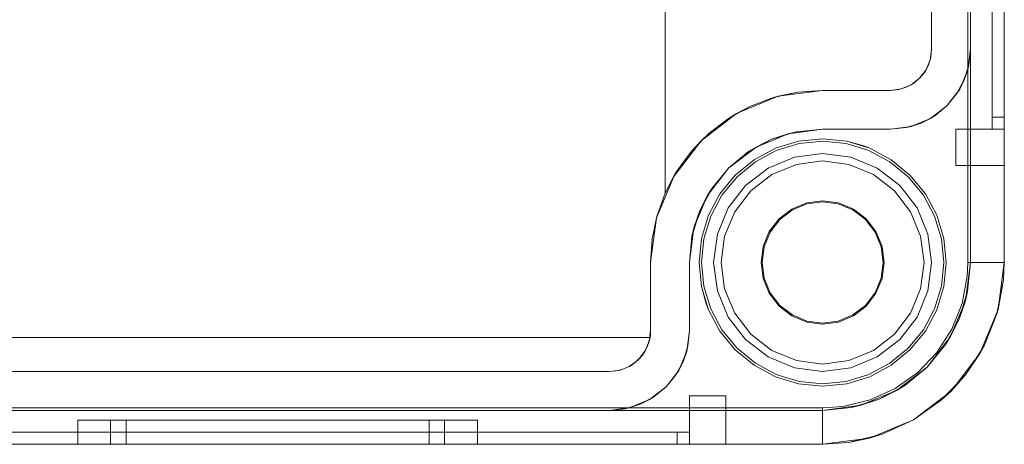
# Model space of a CAD drawing. Extents: x -634 to 300, y 62 to 1102.
# Tile 15 of 125: x -486.05 to -485.237, y 355.935 to 356.286. Entities that reach past the tile are written whole.
import ezdxf

# ---------------------------------------------------------------- set-up
doc = ezdxf.new("R2010")
doc.units = 0
doc.layers.get('0').update_dxf_attribs({"lineweight": 13})

# ---------------------------------------------------------------- blocks, each defined once
blk = doc.blocks.new('Blockreferenz-A06CPW2EL0')
at = {"color": 9, "linetype": 'ByBlock', "lineweight": -2, "ltscale": 0.13, "true_color": 0xc1c9c4}
for p, q in [((-485.26539, 359.38539), (-485.26539, 356.08539)), ((-485.23739, 356.08539), (-485.23739, 359.38539)), ((-485.23739, 356.08539), (-485.23739, 359.38539)), ((-485.24739, 359.26539), (-485.24739, 356.20539)), ((-485.24739, 356.20539), (-485.24739, 359.26539)), ((-485.23739, 356.20539), (-485.23739, 359.26539)), ((-485.23739, 359.26539), (-485.23739, 356.20539)), ((-485.29739, 359.20939), (-485.29739, 356.26139)), ((-485.26539, 356.26139), (-485.26539, 359.20939)), ((-485.24739, 357.73539), (-485.24739, 356.19539)), ((-485.24739, 357.73539), (-485.24739, 356.19539)), ((-485.23739, 356.19539), (-485.23739, 357.73539)), ((-485.23739, 357.73539), (-485.23739, 356.19539)), ((-485.26739, 357.43539), (-485.26739, 356.08539)), ((-485.51739, 356.14252), (-485.51739, 356.35539)), ((-485.51739, 356.35539), (-485.51739, 356.16065)), ((-485.29739, 356.26139), (-485.29739, 356.32539)), ((-485.29739, 356.26139), (-485.29854, 356.25259)), ((-485.29804, 356.25475), (-485.29739, 356.26139)), ((-485.29739, 356.26139), (-485.29739, 356.26139)), ((-485.26763, 356.2443), (-485.26539, 356.26139)), ((-485.26665, 356.24851), (-485.26539, 356.26139)), ((-485.26539, 356.26139), (-485.26665, 356.24851)), ((-485.26539, 356.08539), (-485.26539, 356.26139)), ((-485.26539, 356.26139), (-485.26539, 356.26139)), ((-485.29854, 356.25259), (-485.30194, 356.24439)), ((-485.29997, 356.24838), (-485.29854, 356.25259)), ((-485.29911, 356.25122), (-485.29997, 356.24838)), ((-485.29843, 356.25347), (-485.29911, 356.25122)), ((-485.29854, 356.25259), (-485.29804, 356.25475)), ((-485.29804, 356.25475), (-485.29843, 356.25347)), ((-485.26665, 356.24851), (-485.27041, 356.23613)), ((-485.26763, 356.2443), (-485.26665, 356.24851)), ((-485.30194, 356.24439), (-485.30734, 356.23734)), ((-485.30734, 356.23734), (-485.30312, 356.2425)), ((-485.30312, 356.2425), (-485.30194, 356.24439)), ((-485.30248, 356.24368), (-485.30312, 356.2425)), ((-485.30137, 356.24576), (-485.30248, 356.24368)), ((-485.30194, 356.24439), (-485.29997, 356.24838)), ((-485.29997, 356.24838), (-485.30137, 356.24576)), ((-485.27423, 356.22839), (-485.26763, 356.2443)), ((-485.27041, 356.23613), (-485.26763, 356.2443)), ((-485.31368, 356.23249), (-485.31576, 356.23137)), ((-485.30734, 356.23734), (-485.31439, 356.23194)), ((-485.31439, 356.23194), (-485.3125, 356.23312)), ((-485.3125, 356.23312), (-485.31368, 356.23249)), ((-485.3125, 356.23312), (-485.30734, 356.23734)), ((-485.27041, 356.23613), (-485.27651, 356.22472)), ((-485.27423, 356.22839), (-485.27041, 356.23613)), ((-485.42788, 356.22149), (-485.40785, 356.2259)), ((-485.42414, 356.22255), (-485.38739, 356.22739)), ((-485.40785, 356.2259), (-485.42414, 356.22255)), ((-485.38739, 356.22739), (-485.40785, 356.2259)), ((-485.40785, 356.2259), (-485.38739, 356.22739)), ((-485.33139, 356.22739), (-485.38739, 356.22739)), ((-485.38739, 356.22739), (-485.33139, 356.22739)), ((-485.38739, 356.22739), (-485.38739, 356.22739)), ((-485.32259, 356.22855), (-485.33139, 356.22739)), ((-485.33139, 356.22739), (-485.32475, 356.22804)), ((-485.33139, 356.22739), (-485.33139, 356.22739)), ((-485.32475, 356.22804), (-485.32259, 356.22855)), ((-485.32347, 356.22843), (-485.32475, 356.22804)), ((-485.32121, 356.22911), (-485.32347, 356.22843)), ((-485.31439, 356.23194), (-485.32259, 356.22855)), ((-485.32259, 356.22855), (-485.31837, 356.22997)), ((-485.31837, 356.22997), (-485.32121, 356.22911)), ((-485.31837, 356.22997), (-485.31439, 356.23194)), ((-485.31576, 356.23137), (-485.31837, 356.22997)), ((-485.28472, 356.21472), (-485.27423, 356.22839)), ((-485.28472, 356.21472), (-485.27651, 356.22472)), ((-485.27651, 356.22472), (-485.28472, 356.21472)), ((-485.27651, 356.22472), (-485.27423, 356.22839)), ((-485.45839, 356.20836), (-485.42414, 356.22255)), ((-485.42788, 356.22149), (-485.44707, 356.21424)), ((-485.42414, 356.22255), (-485.42788, 356.22149)), ((-485.48779, 356.1858), (-485.45839, 356.20836)), ((-485.46501, 356.20429), (-485.44707, 356.21424)), ((-485.45839, 356.20836), (-485.46501, 356.20429)), ((-485.44707, 356.21424), (-485.45839, 356.20836)), ((-485.29839, 356.20423), (-485.28472, 356.21472)), ((-485.29472, 356.20651), (-485.28472, 356.21472)), ((-485.28472, 356.21472), (-485.29472, 356.20651)), ((-485.46501, 356.20429), (-485.48133, 356.19187)), ((-485.30613, 356.20041), (-485.31851, 356.19665)), ((-485.3143, 356.19764), (-485.29839, 356.20423)), ((-485.3143, 356.19764), (-485.30613, 356.20041)), ((-485.29472, 356.20651), (-485.30613, 356.20041)), ((-485.30613, 356.20041), (-485.29839, 356.20423)), ((-485.29839, 356.20423), (-485.29472, 356.20651)), ((-485.24739, 356.20539), (-485.24739, 356.20344)), ((-485.24239, 356.20539), (-485.24739, 356.20539)), ((-485.24239, 356.20539), (-485.24739, 356.20539)), ((-485.24739, 356.20344), (-485.24739, 356.20539)), ((-485.24739, 356.20344), (-485.24739, 356.20156)), ((-485.24739, 356.20156), (-485.24739, 356.20344)), ((-485.24739, 356.20156), (-485.24739, 356.19983)), ((-485.24739, 356.19983), (-485.24739, 356.20156)), ((-485.24739, 356.19983), (-485.24739, 356.19832)), ((-485.24739, 356.19832), (-485.24739, 356.19983)), ((-485.23739, 356.20539), (-485.24239, 356.20539)), ((-485.23739, 356.20539), (-485.24239, 356.20539)), ((-485.23739, 356.2028), (-485.23739, 356.20539)), ((-485.23739, 356.20539), (-485.23739, 356.2028)), ((-485.23739, 356.20039), (-485.23739, 356.2028)), ((-485.23739, 356.2028), (-485.23739, 356.20039)), ((-485.23739, 356.19832), (-485.23739, 356.20039)), ((-485.23739, 356.20039), (-485.23739, 356.19832)), ((-485.4957, 356.17722), (-485.48133, 356.19187)), ((-485.48133, 356.19187), (-485.48779, 356.1858)), ((-485.44239, 356.18065), (-485.41586, 356.19164)), ((-485.41586, 356.19164), (-485.42948, 356.18701)), ((-485.42029, 356.1898), (-485.41299, 356.19202)), ((-485.41586, 356.19164), (-485.38739, 356.19539)), ((-485.40885, 356.19327), (-485.41586, 356.19164)), ((-485.41299, 356.19202), (-485.40885, 356.19327)), ((-485.38739, 356.19539), (-485.40885, 356.19327)), ((-485.38739, 356.19539), (-485.33139, 356.19539)), ((-485.36749, 356.19539), (-485.38739, 356.19539)), ((-485.38739, 356.19539), (-485.38739, 356.19539)), ((-485.34835, 356.19539), (-485.36749, 356.19539)), ((-485.33139, 356.19539), (-485.34835, 356.19539)), ((-485.33139, 356.19539), (-485.3143, 356.19764)), ((-485.33139, 356.19539), (-485.31851, 356.19665)), ((-485.31851, 356.19665), (-485.33139, 356.19539)), ((-485.33139, 356.19539), (-485.33139, 356.19539)), ((-485.31851, 356.19665), (-485.3143, 356.19764)), ((-485.27739, 356.19539), (-485.27739, 356.18762)), ((-485.24739, 356.19539), (-485.27739, 356.19539)), ((-485.27739, 356.19539), (-485.27739, 356.18762)), ((-485.27739, 356.19539), (-485.27739, 356.19539)), ((-485.24739, 356.19539), (-485.27739, 356.19539)), ((-485.24739, 356.19832), (-485.24739, 356.19707)), ((-485.24739, 356.19707), (-485.24739, 356.19832)), ((-485.24739, 356.19707), (-485.24739, 356.19615)), ((-485.24739, 356.19615), (-485.24739, 356.19707)), ((-485.24739, 356.19615), (-485.24739, 356.19558)), ((-485.24739, 356.19558), (-485.24739, 356.19615)), ((-485.24739, 356.19558), (-485.24739, 356.19539)), ((-485.24739, 356.19539), (-485.24739, 356.19558)), ((-485.24739, 356.19539), (-485.24239, 356.19539)), ((-485.24739, 356.19539), (-485.23739, 356.19539)), ((-485.24739, 356.19539), (-485.24739, 356.19539)), ((-485.24739, 356.19539), (-485.24739, 356.19539)), ((-485.24739, 356.19539), (-485.24739, 356.19539)), ((-485.24739, 356.19539), (-485.24739, 356.19539)), ((-485.24739, 356.19539), (-485.24739, 356.19539)), ((-485.24239, 356.19539), (-485.24739, 356.19539)), ((-485.24739, 356.19539), (-485.24739, 356.19539)), ((-485.24739, 356.19539), (-485.23739, 356.19539)), ((-485.24239, 356.19539), (-485.23739, 356.19539)), ((-485.23739, 356.19539), (-485.24239, 356.19539)), ((-485.23739, 356.19673), (-485.23739, 356.19832)), ((-485.23739, 356.19832), (-485.23739, 356.19673)), ((-485.23739, 356.19573), (-485.23739, 356.19673)), ((-485.23739, 356.19673), (-485.23739, 356.19573)), ((-485.23739, 356.19539), (-485.23739, 356.19573)), ((-485.23739, 356.19573), (-485.23739, 356.19539)), ((-485.23739, 356.18762), (-485.23739, 356.19539)), ((-485.23739, 356.19539), (-485.23739, 356.19539)), ((-485.23739, 356.19539), (-485.23739, 356.18762)), ((-485.51036, 356.15639), (-485.48779, 356.1858)), ((-485.48779, 356.1858), (-485.4957, 356.17722)), ((-485.42948, 356.18701), (-485.44239, 356.18065)), ((-485.43795, 356.18249), (-485.42948, 356.18701)), ((-485.42948, 356.18701), (-485.42029, 356.1898)), ((-485.40728, 356.18543), (-485.42642, 356.17962)), ((-485.42642, 356.17962), (-485.40728, 356.18543)), ((-485.40689, 356.18347), (-485.42565, 356.17777)), ((-485.38739, 356.18739), (-485.40728, 356.18543)), ((-485.40728, 356.18543), (-485.38739, 356.18739)), ((-485.38739, 356.18539), (-485.40689, 356.18347)), ((-485.36749, 356.18543), (-485.38739, 356.18739)), ((-485.38739, 356.18739), (-485.36749, 356.18543)), ((-485.36788, 356.18347), (-485.38739, 356.18539)), ((-485.34912, 356.17777), (-485.36788, 356.18347)), ((-485.34835, 356.17962), (-485.36749, 356.18543)), ((-485.35327, 356.18151), (-485.36749, 356.18543)), ((-485.36749, 356.18543), (-485.35327, 356.18151)), ((-485.27739, 356.18762), (-485.27739, 356.18039)), ((-485.27739, 356.18762), (-485.27739, 356.18039)), ((-485.23739, 356.18039), (-485.23739, 356.18762)), ((-485.23739, 356.18762), (-485.23739, 356.18039)), ((-485.4957, 356.17722), (-485.5078, 356.16065)), ((-485.46517, 356.16317), (-485.44239, 356.18065)), ((-485.4485, 356.17685), (-485.46517, 356.16317)), ((-485.44239, 356.18065), (-485.4485, 356.17685)), ((-485.4485, 356.17685), (-485.44468, 356.17889)), ((-485.44468, 356.17889), (-485.43795, 356.18249)), ((-485.42642, 356.17962), (-485.44405, 356.1702)), ((-485.44405, 356.1702), (-485.42642, 356.17962)), ((-485.42565, 356.17777), (-485.44294, 356.16853)), ((-485.38739, 356.17539), (-485.41068, 356.17232)), ((-485.38739, 356.17539), (-485.41068, 356.17232)), ((-485.36409, 356.17232), (-485.38739, 356.17539)), ((-485.36409, 356.17232), (-485.38739, 356.17539)), ((-485.34835, 356.17962), (-485.35327, 356.18151)), ((-485.35327, 356.18151), (-485.34835, 356.17962)), ((-485.33183, 356.16853), (-485.34912, 356.17777)), ((-485.33072, 356.1702), (-485.34835, 356.17962)), ((-485.34835, 356.17962), (-485.33072, 356.1702)), ((-485.27739, 356.18039), (-485.27739, 356.17417)), ((-485.27739, 356.18039), (-485.27739, 356.17417)), ((-485.23739, 356.17417), (-485.23739, 356.18039)), ((-485.23739, 356.18039), (-485.23739, 356.17417)), ((-485.44405, 356.1702), (-485.45951, 356.15751)), ((-485.45951, 356.15751), (-485.44405, 356.1702)), ((-485.44294, 356.16853), (-485.4581, 356.1561)), ((-485.41068, 356.17232), (-485.43239, 356.16333)), ((-485.41068, 356.17232), (-485.43239, 356.16333)), ((-485.38739, 356.16915), (-485.40906, 356.16629)), ((-485.40906, 356.16629), (-485.38739, 356.16915)), ((-485.36571, 356.16629), (-485.38739, 356.16915)), ((-485.38739, 356.16915), (-485.36571, 356.16629)), ((-485.34239, 356.16333), (-485.36409, 356.17232)), ((-485.34239, 356.16333), (-485.36409, 356.17232)), ((-485.31667, 356.1561), (-485.33183, 356.16853)), ((-485.31526, 356.15751), (-485.33072, 356.1702)), ((-485.33072, 356.1702), (-485.31526, 356.15751)), ((-485.27739, 356.17417), (-485.27739, 356.16941)), ((-485.27739, 356.17417), (-485.27739, 356.16941)), ((-485.27739, 356.16941), (-485.27739, 356.16641)), ((-485.27739, 356.16941), (-485.27739, 356.16641)), ((-485.23739, 356.16941), (-485.23739, 356.17417)), ((-485.23739, 356.17417), (-485.23739, 356.16941)), ((-485.23739, 356.16641), (-485.23739, 356.16941)), ((-485.23739, 356.16941), (-485.23739, 356.16641)), ((-485.51739, 356.16065), (-485.51739, 356.14252)), ((-485.5078, 356.16065), (-485.51027, 356.15654)), ((-485.48265, 356.14039), (-485.46517, 356.16317)), ((-485.46517, 356.16317), (-485.47885, 356.1465)), ((-485.43239, 356.16333), (-485.45102, 356.14903)), ((-485.43239, 356.16333), (-485.45102, 356.14903)), ((-485.40906, 356.16629), (-485.42927, 356.15792)), ((-485.42927, 356.15792), (-485.40906, 356.16629)), ((-485.34551, 356.15792), (-485.36571, 356.16629)), ((-485.36571, 356.16629), (-485.34551, 356.15792)), ((-485.32375, 356.14903), (-485.34239, 356.16333)), ((-485.32375, 356.14903), (-485.34239, 356.16333)), ((-485.27739, 356.16641), (-485.27739, 356.16539)), ((-485.27739, 356.16641), (-485.27739, 356.16539)), ((-485.27739, 356.16539), (-485.23739, 356.16539)), ((-485.27739, 356.16539), (-485.27739, 356.16539)), ((-485.27739, 356.16539), (-485.23739, 356.16539)), ((-485.23739, 356.16539), (-485.23739, 356.16641)), ((-485.23739, 356.16641), (-485.23739, 356.16539)), ((-485.23739, 356.16539), (-485.23739, 356.16539)), ((-485.52455, 356.12214), (-485.51036, 356.15639)), ((-485.51739, 356.14252), (-485.51027, 356.15654)), ((-485.51036, 356.15639), (-485.51739, 356.14252)), ((-485.51027, 356.15654), (-485.51036, 356.15639)), ((-485.45951, 356.15751), (-485.4722, 356.14205)), ((-485.4722, 356.14205), (-485.45951, 356.15751)), ((-485.4581, 356.1561), (-485.47053, 356.14094)), ((-485.42927, 356.15792), (-485.44661, 356.14461)), ((-485.44661, 356.14461), (-485.42927, 356.15792)), ((-485.32816, 356.14461), (-485.34551, 356.15792)), ((-485.34551, 356.15792), (-485.32816, 356.14461)), ((-485.30424, 356.14094), (-485.31667, 356.1561)), ((-485.30258, 356.14205), (-485.31526, 356.15751)), ((-485.31526, 356.15751), (-485.30258, 356.14205)), ((-485.47885, 356.1465), (-485.48265, 356.14039)), ((-485.48089, 356.14268), (-485.47885, 356.1465)), ((-485.45102, 356.14903), (-485.46533, 356.13039)), ((-485.45102, 356.14903), (-485.46533, 356.13039)), ((-485.44661, 356.14461), (-485.45992, 356.12727)), ((-485.45992, 356.12727), (-485.44661, 356.14461)), ((-485.31485, 356.12727), (-485.32816, 356.14461)), ((-485.32816, 356.14461), (-485.31485, 356.12727)), ((-485.30944, 356.13039), (-485.32375, 356.14903)), ((-485.30944, 356.13039), (-485.32375, 356.14903)), ((-485.52401, 356.12409), (-485.51739, 356.14252)), ((-485.51739, 356.14252), (-485.52401, 356.12409)), ((-485.51739, 356.14252), (-485.51739, 356.14252)), ((-485.49364, 356.11386), (-485.48265, 356.14039)), ((-485.48265, 356.14039), (-485.48901, 356.12748)), ((-485.48901, 356.12748), (-485.48449, 356.13595)), ((-485.48449, 356.13595), (-485.48089, 356.14268)), ((-485.4722, 356.14205), (-485.48162, 356.12442)), ((-485.48162, 356.12442), (-485.4722, 356.14205)), ((-485.47053, 356.14094), (-485.47977, 356.12365)), ((-485.38739, 356.13626), (-485.40055, 356.13453)), ((-485.40033, 356.13368), (-485.38739, 356.13539)), ((-485.37422, 356.13453), (-485.38739, 356.13626)), ((-485.38739, 356.13539), (-485.37444, 356.13368)), ((-485.295, 356.12365), (-485.30424, 356.14094)), ((-485.29315, 356.12442), (-485.30258, 356.14205)), ((-485.30258, 356.14205), (-485.29315, 356.12442)), ((-485.48901, 356.12748), (-485.49364, 356.11386)), ((-485.4918, 356.11829), (-485.48901, 356.12748)), ((-485.46533, 356.13039), (-485.47432, 356.10868)), ((-485.46533, 356.13039), (-485.47432, 356.10868)), ((-485.45992, 356.12727), (-485.46829, 356.10707)), ((-485.46829, 356.10707), (-485.45992, 356.12727)), ((-485.41282, 356.12944), (-485.42336, 356.12136)), ((-485.42274, 356.12074), (-485.41239, 356.12869)), ((-485.40055, 356.13453), (-485.41282, 356.12944)), ((-485.41239, 356.12869), (-485.40033, 356.13368)), ((-485.37444, 356.13368), (-485.36239, 356.12869)), ((-485.36195, 356.12944), (-485.37422, 356.13453)), ((-485.36239, 356.12869), (-485.35203, 356.12074)), ((-485.35141, 356.12136), (-485.36195, 356.12944)), ((-485.30648, 356.10707), (-485.31485, 356.12727)), ((-485.31485, 356.12727), (-485.30648, 356.10707)), ((-485.30045, 356.10868), (-485.30944, 356.13039)), ((-485.30045, 356.10868), (-485.30944, 356.13039)), ((-485.52939, 356.08539), (-485.52455, 356.12214)), ((-485.52803, 356.10492), (-485.52401, 356.12409)), ((-485.52455, 356.12214), (-485.52803, 356.10492)), ((-485.52401, 356.12409), (-485.52455, 356.12214)), ((-485.48162, 356.12442), (-485.48743, 356.10529)), ((-485.48743, 356.10529), (-485.48162, 356.12442)), ((-485.47977, 356.12365), (-485.48546, 356.1049)), ((-485.42336, 356.12136), (-485.43144, 356.11082)), ((-485.43069, 356.11039), (-485.42274, 356.12074)), ((-485.35203, 356.12074), (-485.34408, 356.11039)), ((-485.34333, 356.11082), (-485.35141, 356.12136)), ((-485.28931, 356.1049), (-485.295, 356.12365)), ((-485.28735, 356.10529), (-485.29315, 356.12442)), ((-485.29315, 356.12442), (-485.28735, 356.10529)), ((-485.49739, 356.08539), (-485.49364, 356.11386)), ((-485.49364, 356.11386), (-485.49527, 356.10685)), ((-485.49527, 356.10685), (-485.49401, 356.11099)), ((-485.49401, 356.11099), (-485.4918, 356.11829)), ((-485.43144, 356.11082), (-485.43652, 356.09855)), ((-485.43568, 356.09833), (-485.43069, 356.11039)), ((-485.34408, 356.11039), (-485.33909, 356.09833)), ((-485.33825, 356.09855), (-485.34333, 356.11082)), ((-485.52939, 356.08539), (-485.52803, 356.10492)), ((-485.52803, 356.10492), (-485.52939, 356.08539)), ((-485.49527, 356.10685), (-485.49739, 356.08539)), ((-485.48743, 356.10529), (-485.48939, 356.08539)), ((-485.48939, 356.08539), (-485.48743, 356.10529)), ((-485.48546, 356.1049), (-485.48739, 356.08539)), ((-485.47432, 356.10868), (-485.47739, 356.08539)), ((-485.47432, 356.10868), (-485.47739, 356.08539)), ((-485.46829, 356.10707), (-485.47115, 356.08539)), ((-485.47115, 356.08539), (-485.46829, 356.10707)), ((-485.30363, 356.08539), (-485.30648, 356.10707)), ((-485.30648, 356.10707), (-485.30363, 356.08539)), ((-485.29739, 356.08539), (-485.30045, 356.10868)), ((-485.29739, 356.08539), (-485.30045, 356.10868)), ((-485.28739, 356.08539), (-485.28931, 356.1049)), ((-485.28539, 356.08539), (-485.28735, 356.10529)), ((-485.28735, 356.10529), (-485.28539, 356.08539)), ((-485.43652, 356.09855), (-485.43826, 356.08539)), ((-485.43739, 356.08539), (-485.43568, 356.09833)), ((-485.33909, 356.09833), (-485.33739, 356.08539)), ((-485.33651, 356.08539), (-485.33825, 356.09855)), ((-485.52939, 356.02939), (-485.52939, 356.08539)), ((-485.52939, 356.08539), (-485.52939, 356.02939)), ((-485.52939, 356.08539), (-485.52939, 356.08539)), ((-485.49739, 356.02939), (-485.49739, 356.08539)), ((-485.49739, 356.08539), (-485.49739, 356.06549)), ((-485.49739, 356.08539), (-485.49739, 356.08539)), ((-485.48939, 356.08539), (-485.48743, 356.06549)), ((-485.48743, 356.06549), (-485.48939, 356.08539)), ((-485.48739, 356.08539), (-485.48546, 356.06588)), ((-485.47739, 356.08539), (-485.47432, 356.06209)), ((-485.47739, 356.08539), (-485.47432, 356.06209)), ((-485.47115, 356.08539), (-485.46829, 356.06371)), ((-485.46829, 356.06371), (-485.47115, 356.08539)), ((-485.43826, 356.08539), (-485.43652, 356.07222)), ((-485.43568, 356.07245), (-485.43739, 356.08539)), ((-485.33739, 356.08539), (-485.33909, 356.07245)), ((-485.33825, 356.07222), (-485.33651, 356.08539)), ((-485.30648, 356.06371), (-485.30363, 356.08539)), ((-485.30363, 356.08539), (-485.30648, 356.06371)), ((-485.30045, 356.06209), (-485.29739, 356.08539)), ((-485.30045, 356.06209), (-485.29739, 356.08539)), ((-485.28931, 356.06588), (-485.28739, 356.08539)), ((-485.28735, 356.06549), (-485.28539, 356.08539)), ((-485.28539, 356.08539), (-485.28735, 356.06549)), ((-485.26539, 356.08539), (-485.26954, 356.05381)), ((-485.26739, 356.08539), (-485.26793, 356.07398)), ((-485.26773, 356.06159), (-485.26539, 356.08539)), ((-485.26462, 356.08539), (-485.26739, 356.08539)), ((-485.26539, 356.08539), (-485.26539, 356.08539)), ((-485.25918, 356.08539), (-485.26462, 356.08539)), ((-485.25401, 356.08539), (-485.25918, 356.08539)), ((-485.24931, 356.08539), (-485.25401, 356.08539)), ((-485.24521, 356.08539), (-485.24931, 356.08539)), ((-485.24188, 356.08539), (-485.24521, 356.08539)), ((-485.2425, 356.04656), (-485.23739, 356.08539)), ((-485.23941, 356.08539), (-485.24188, 356.08539)), ((-485.2379, 356.08539), (-485.23941, 356.08539)), ((-485.23806, 356.07113), (-485.23739, 356.08539)), ((-485.23806, 356.07113), (-485.23739, 356.08539)), ((-485.23739, 356.08539), (-485.2379, 356.08539)), ((-485.23739, 356.08539), (-485.23739, 356.08539)), ((-485.43652, 356.07222), (-485.43144, 356.05995)), ((-485.43069, 356.06039), (-485.43568, 356.07245)), ((-485.33909, 356.07245), (-485.34408, 356.06039)), ((-485.34333, 356.05995), (-485.33825, 356.07222)), ((-485.26793, 356.07398), (-485.27225, 356.05158)), ((-485.24346, 356.04313), (-485.23806, 356.07113)), ((-485.2425, 356.04656), (-485.23806, 356.07113)), ((-485.49739, 356.06549), (-485.49739, 356.04635)), ((-485.48743, 356.06549), (-485.48162, 356.04635)), ((-485.48743, 356.06549), (-485.48351, 356.05128)), ((-485.48351, 356.05128), (-485.48743, 356.06549)), ((-485.48546, 356.06588), (-485.47977, 356.04712)), ((-485.47432, 356.06209), (-485.46533, 356.04039)), ((-485.47432, 356.06209), (-485.46533, 356.04039)), ((-485.46829, 356.06371), (-485.45992, 356.04351)), ((-485.45992, 356.04351), (-485.46829, 356.06371)), ((-485.31485, 356.04351), (-485.30648, 356.06371)), ((-485.30648, 356.06371), (-485.31485, 356.04351)), ((-485.30944, 356.04039), (-485.30045, 356.06209)), ((-485.30944, 356.04039), (-485.30045, 356.06209)), ((-485.295, 356.04712), (-485.28931, 356.06588)), ((-485.29315, 356.04635), (-485.28735, 356.06549)), ((-485.28735, 356.06549), (-485.29315, 356.04635)), ((-485.26773, 356.06159), (-485.27467, 356.0387)), ((-485.26954, 356.05381), (-485.26773, 356.06159)), ((-485.43144, 356.05995), (-485.42336, 356.04941)), ((-485.42274, 356.05003), (-485.43069, 356.06039)), ((-485.34408, 356.06039), (-485.35203, 356.05003)), ((-485.35141, 356.04941), (-485.34333, 356.05995)), ((-485.26954, 356.05381), (-485.28173, 356.02439)), ((-485.27467, 356.0387), (-485.26954, 356.05381)), ((-485.49739, 356.04635), (-485.49739, 356.02939)), ((-485.48351, 356.05128), (-485.48162, 356.04635)), ((-485.48162, 356.04635), (-485.48351, 356.05128)), ((-485.48162, 356.04635), (-485.4722, 356.02872)), ((-485.4722, 356.02872), (-485.48162, 356.04635)), ((-485.47977, 356.04712), (-485.47053, 356.02983)), ((-485.42336, 356.04941), (-485.41282, 356.04133)), ((-485.41239, 356.04209), (-485.42274, 356.05003)), ((-485.35203, 356.05003), (-485.36239, 356.04209)), ((-485.36195, 356.04133), (-485.35141, 356.04941)), ((-485.30424, 356.02983), (-485.295, 356.04712)), ((-485.30258, 356.02872), (-485.29315, 356.04635)), ((-485.29315, 356.04635), (-485.30258, 356.02872)), ((-485.27225, 356.05158), (-485.28072, 356.0304)), ((-485.25748, 356.01039), (-485.2425, 356.04656)), ((-485.24346, 356.04313), (-485.2425, 356.04656)), ((-485.46533, 356.04039), (-485.45102, 356.02175)), ((-485.46533, 356.04039), (-485.45102, 356.02175)), ((-485.45992, 356.04351), (-485.44661, 356.02616)), ((-485.44661, 356.02616), (-485.45992, 356.04351)), ((-485.41282, 356.04133), (-485.40055, 356.03625)), ((-485.40033, 356.03709), (-485.41239, 356.04209)), ((-485.38739, 356.03539), (-485.40033, 356.03709)), ((-485.37444, 356.03709), (-485.38739, 356.03539)), ((-485.36239, 356.04209), (-485.37444, 356.03709)), ((-485.37422, 356.03625), (-485.36195, 356.04133)), ((-485.32816, 356.02616), (-485.31485, 356.04351)), ((-485.31485, 356.04351), (-485.32816, 356.02616)), ((-485.32375, 356.02175), (-485.30944, 356.04039)), ((-485.32375, 356.02175), (-485.30944, 356.04039)), ((-485.27467, 356.0387), (-485.28595, 356.01761)), ((-485.28173, 356.02439), (-485.27467, 356.0387)), ((-485.25406, 356.01665), (-485.24346, 356.04313)), ((-485.52939, 356.02939), (-485.53054, 356.02059)), ((-485.52944, 356.02738), (-485.52939, 356.02939)), ((-485.52939, 356.02939), (-485.52939, 356.02939)), ((-485.49963, 356.0123), (-485.49739, 356.02939)), ((-485.49865, 356.01651), (-485.49739, 356.02939)), ((-485.49739, 356.02939), (-485.49865, 356.01651)), ((-485.49739, 356.02939), (-485.49739, 356.02939)), ((-485.47053, 356.02983), (-485.4581, 356.01468)), ((-485.40055, 356.03625), (-485.38739, 356.03451)), ((-485.38739, 356.03451), (-485.37422, 356.03625)), ((-485.31667, 356.01468), (-485.30424, 356.02983)), ((-485.28072, 356.0304), (-485.29306, 356.01121)), ((-486.27239, 356.02339), (-485.53018, 356.02339)), ((-485.52992, 356.02339), (-486.27239, 356.02339)), ((-485.5322, 356.01585), (-485.52992, 356.02339)), ((-485.53037, 356.02188), (-485.53136, 356.01861)), ((-485.53054, 356.02059), (-485.52992, 356.02339)), ((-485.52992, 356.02339), (-485.53037, 356.02188)), ((-485.53018, 356.02339), (-485.52992, 356.02339)), ((-485.52992, 356.02339), (-485.52962, 356.02537)), ((-485.52992, 356.02339), (-485.52992, 356.02339)), ((-485.52962, 356.02537), (-485.52944, 356.02738)), ((-485.4722, 356.02872), (-485.45951, 356.01326)), ((-485.45951, 356.01326), (-485.4722, 356.02872)), ((-485.45102, 356.02175), (-485.43239, 356.00744)), ((-485.45102, 356.02175), (-485.43239, 356.00744)), ((-485.44661, 356.02616), (-485.42927, 356.01285)), ((-485.42927, 356.01285), (-485.44661, 356.02616)), ((-485.34551, 356.01285), (-485.32816, 356.02616)), ((-485.32816, 356.02616), (-485.34551, 356.01285)), ((-485.34239, 356.00744), (-485.32375, 356.02175)), ((-485.34239, 356.00744), (-485.32375, 356.02175)), ((-485.31526, 356.01326), (-485.30258, 356.02872)), ((-485.30258, 356.02872), (-485.31526, 356.01326)), ((-485.28173, 356.02439), (-485.30112, 355.99912)), ((-485.28595, 356.01761), (-485.28173, 356.02439)), ((-485.53328, 356.01398), (-485.53503, 356.01097)), ((-485.53054, 356.02059), (-485.53394, 356.01239)), ((-485.53394, 356.01239), (-485.5322, 356.01585)), ((-485.5322, 356.01585), (-485.53328, 356.01398)), ((-485.5322, 356.01585), (-485.53054, 356.02059)), ((-485.53136, 356.01861), (-485.5322, 356.01585)), ((-485.49865, 356.01651), (-485.50241, 356.00413)), ((-485.49963, 356.0123), (-485.49865, 356.01651)), ((-485.45951, 356.01326), (-485.44405, 356.00058)), ((-485.44405, 356.00058), (-485.45951, 356.01326)), ((-485.4581, 356.01468), (-485.44294, 356.00224)), ((-485.42927, 356.01285), (-485.40906, 356.00448)), ((-485.40906, 356.00448), (-485.42927, 356.01285)), ((-485.36571, 356.00448), (-485.34551, 356.01285)), ((-485.34551, 356.01285), (-485.36571, 356.00448)), ((-485.33183, 356.00224), (-485.31667, 356.01468)), ((-485.33072, 356.00058), (-485.31526, 356.01326)), ((-485.31526, 356.01326), (-485.33072, 356.00058)), ((-485.30112, 355.99912), (-485.28595, 356.01761)), ((-485.26948, 355.99266), (-485.25406, 356.01665)), ((-485.25748, 356.01039), (-485.25406, 356.01665)), ((-485.53934, 356.00534), (-485.54639, 355.99994)), ((-485.54157, 356.00331), (-485.53934, 356.00534)), ((-485.53807, 356.00701), (-485.54043, 356.00451)), ((-485.53394, 356.01239), (-485.53934, 356.00534)), ((-485.53934, 356.00534), (-485.53615, 356.00903)), ((-485.53615, 356.00903), (-485.53807, 356.00701)), ((-485.53615, 356.00903), (-485.53394, 356.01239)), ((-485.53503, 356.01097), (-485.53615, 356.00903)), ((-485.50623, 355.99639), (-485.49963, 356.0123)), ((-485.50241, 356.00413), (-485.49963, 356.0123)), ((-485.43239, 356.00744), (-485.41068, 355.99845)), ((-485.43239, 356.00744), (-485.41068, 355.99845)), ((-485.36409, 355.99845), (-485.34239, 356.00744)), ((-485.36409, 355.99845), (-485.34239, 356.00744)), ((-485.29306, 356.01121), (-485.3088, 355.9947)), ((-485.28132, 355.97932), (-485.25748, 356.01039)), ((-485.26948, 355.99266), (-485.25748, 356.01039)), ((-485.55459, 355.99655), (-485.56339, 355.99539)), ((-485.55556, 355.9963), (-485.55459, 355.99655)), ((-485.55505, 355.99648), (-485.55556, 355.9963)), ((-485.55247, 355.99742), (-485.55505, 355.99648)), ((-485.54639, 355.99994), (-485.55459, 355.99655)), ((-485.55459, 355.99655), (-485.54816, 355.99899)), ((-485.54816, 355.99899), (-485.55247, 355.99742)), ((-485.54816, 355.99899), (-485.54639, 355.99994)), ((-485.54724, 355.99959), (-485.54816, 355.99899)), ((-485.54452, 356.00137), (-485.54724, 355.99959)), ((-485.54639, 355.99994), (-485.54157, 356.00331)), ((-485.54157, 356.00331), (-485.54452, 356.00137)), ((-485.54043, 356.00451), (-485.54157, 356.00331)), ((-485.50241, 356.00413), (-485.50851, 355.99272)), ((-485.50623, 355.99639), (-485.50241, 356.00413)), ((-485.44405, 356.00058), (-485.42642, 355.99115)), ((-485.42642, 355.99115), (-485.44405, 356.00058)), ((-485.44294, 356.00224), (-485.42565, 355.993)), ((-485.41068, 355.99845), (-485.38739, 355.99539)), ((-485.41068, 355.99845), (-485.38739, 355.99539)), ((-485.40906, 356.00448), (-485.38739, 356.00163)), ((-485.38739, 356.00163), (-485.40906, 356.00448)), ((-485.38739, 356.00163), (-485.36571, 356.00448)), ((-485.36571, 356.00448), (-485.38739, 356.00163)), ((-485.38739, 355.99539), (-485.36409, 355.99845)), ((-485.38739, 355.99539), (-485.36409, 355.99845)), ((-485.34912, 355.993), (-485.33183, 356.00224)), ((-485.34835, 355.99115), (-485.33072, 356.00058)), ((-485.33072, 356.00058), (-485.34835, 355.99115)), ((-485.30112, 355.99912), (-485.32639, 355.97973)), ((-485.31961, 355.98395), (-485.30112, 355.99912)), ((-485.56339, 355.99539), (-487.51139, 355.99539)), ((-486.27239, 355.99539), (-485.56339, 355.99539)), ((-485.56339, 355.99539), (-485.55556, 355.9963)), ((-485.56339, 355.99539), (-485.56339, 355.99539)), ((-485.51672, 355.98272), (-485.50623, 355.99639)), ((-485.51672, 355.98272), (-485.50851, 355.99272)), ((-485.50851, 355.99272), (-485.51672, 355.98272)), ((-485.50851, 355.99272), (-485.50623, 355.99639)), ((-485.42642, 355.99115), (-485.40728, 355.98535)), ((-485.40728, 355.98535), (-485.42642, 355.99115)), ((-485.42565, 355.993), (-485.40689, 355.98731)), ((-485.36788, 355.98731), (-485.34912, 355.993)), ((-485.36749, 355.98535), (-485.34835, 355.99115)), ((-485.34835, 355.99115), (-485.36749, 355.98535)), ((-485.3088, 355.9947), (-485.32739, 355.98146)), ((-485.28916, 355.97202), (-485.26948, 355.99266)), ((-485.28132, 355.97932), (-485.26948, 355.99266)), ((-485.53039, 355.97223), (-485.51672, 355.98272)), ((-485.52672, 355.97451), (-485.51672, 355.98272)), ((-485.51672, 355.98272), (-485.52672, 355.97451)), ((-485.40728, 355.98535), (-485.38739, 355.98339)), ((-485.38739, 355.98339), (-485.40728, 355.98535)), ((-485.40689, 355.98731), (-485.38739, 355.98539)), ((-485.38739, 355.98539), (-485.36788, 355.98731)), ((-485.38739, 355.98339), (-485.36749, 355.98535)), ((-485.36749, 355.98535), (-485.38739, 355.98339)), ((-485.32739, 355.98146), (-485.34814, 355.97199)), ((-485.31961, 355.98395), (-485.3407, 355.97267)), ((-485.32639, 355.97973), (-485.31961, 355.98395)), ((-485.5463, 355.96564), (-485.53039, 355.97223)), ((-485.52672, 355.97451), (-485.53813, 355.96841)), ((-485.53813, 355.96841), (-485.53039, 355.97223)), ((-485.53039, 355.97223), (-485.52672, 355.97451)), ((-485.49739, 355.97539), (-485.49739, 355.94539)), ((-485.48962, 355.97539), (-485.49739, 355.97539)), ((-485.49739, 355.97539), (-485.49739, 355.97539)), ((-485.49739, 355.97539), (-485.49739, 355.94539)), ((-485.49739, 355.97539), (-485.48962, 355.97539)), ((-485.48239, 355.97539), (-485.48962, 355.97539)), ((-485.48962, 355.97539), (-485.48239, 355.97539)), ((-485.47617, 355.97539), (-485.48239, 355.97539)), ((-485.48239, 355.97539), (-485.47617, 355.97539)), ((-485.4714, 355.97539), (-485.47617, 355.97539)), ((-485.47617, 355.97539), (-485.4714, 355.97539)), ((-485.46841, 355.97539), (-485.4714, 355.97539)), ((-485.4714, 355.97539), (-485.46841, 355.97539)), ((-485.46739, 355.97539), (-485.46841, 355.97539)), ((-485.46841, 355.97539), (-485.46739, 355.97539)), ((-485.46739, 355.93539), (-485.46739, 355.97539)), ((-485.46739, 355.93539), (-485.46739, 355.97539)), ((-485.46739, 355.97539), (-485.46739, 355.97539)), ((-485.3407, 355.97267), (-485.36358, 355.96573)), ((-485.32639, 355.97973), (-485.35581, 355.96754)), ((-485.35581, 355.96754), (-485.3407, 355.97267)), ((-485.3407, 355.97267), (-485.32639, 355.97973)), ((-485.31239, 355.95548), (-485.28132, 355.97932)), ((-485.28916, 355.97202), (-485.28132, 355.97932)), ((-485.38739, 355.96539), (-486.23739, 355.96539)), ((-485.56339, 355.96339), (-485.5463, 355.96564)), ((-485.56339, 355.96339), (-485.55051, 355.96465)), ((-485.55051, 355.96465), (-485.56339, 355.96339)), ((-485.53813, 355.96841), (-485.55051, 355.96465)), ((-485.55051, 355.96465), (-485.5463, 355.96564)), ((-485.5463, 355.96564), (-485.53813, 355.96841)), ((-485.35581, 355.96754), (-485.38739, 355.96339)), ((-485.37031, 355.96661), (-485.38739, 355.96539)), ((-485.38739, 355.96339), (-485.36358, 355.96573)), ((-485.38739, 355.96539), (-485.38739, 355.96262)), ((-485.34814, 355.97199), (-485.37031, 355.96661)), ((-485.36358, 355.96573), (-485.35581, 355.96754)), ((-485.31239, 355.95548), (-485.28916, 355.97202)), ((-485.31239, 355.95548), (-485.28916, 355.97202)), ((-485.38739, 355.96339), (-487.68739, 355.96339)), ((-487.51139, 355.96339), (-485.56339, 355.96339)), ((-485.56339, 355.96339), (-485.38739, 355.96339)), ((-485.56339, 355.96339), (-485.56339, 355.96339)), ((-485.38739, 355.96339), (-485.38739, 355.96339)), ((-485.38739, 355.96262), (-485.38739, 355.95718)), ((-485.38739, 355.95718), (-485.38739, 355.95201)), ((-485.99676, 355.95539), (-486.00239, 355.95539)), ((-486.00239, 355.95539), (-486.00239, 355.93539)), ((-485.99676, 355.95539), (-486.00239, 355.95539)), ((-485.98028, 355.95539), (-485.99676, 355.95539)), ((-485.98028, 355.95539), (-485.99676, 355.95539)), ((-485.95406, 355.95539), (-485.98028, 355.95539)), ((-485.95406, 355.95539), (-485.98028, 355.95539)), ((-485.97059, 355.95539), (-485.97529, 355.95539)), ((-485.97529, 355.95539), (-485.97529, 355.93539)), ((-485.97529, 355.95539), (-485.97059, 355.95539)), ((-485.95681, 355.95539), (-485.97059, 355.95539)), ((-485.97059, 355.95539), (-485.95681, 355.95539)), ((-485.95813, 355.95539), (-485.96239, 355.95539)), ((-485.96239, 355.95539), (-485.96239, 355.93539)), ((-485.95813, 355.95539), (-485.96239, 355.95539)), ((-485.94564, 355.95539), (-485.95813, 355.95539)), ((-485.94564, 355.95539), (-485.95813, 355.95539)), ((-485.9349, 355.95539), (-485.95681, 355.95539)), ((-485.95681, 355.95539), (-485.9349, 355.95539)), ((-485.91989, 355.95539), (-485.95406, 355.95539)), ((-485.91989, 355.95539), (-485.95406, 355.95539)), ((-485.92577, 355.95539), (-485.94564, 355.95539)), ((-485.92577, 355.95539), (-485.94564, 355.95539)), ((-485.90634, 355.95539), (-485.9349, 355.95539)), ((-485.9349, 355.95539), (-485.90634, 355.95539)), ((-485.89989, 355.95539), (-485.92577, 355.95539)), ((-485.89989, 355.95539), (-485.92577, 355.95539)), ((-485.88009, 355.95539), (-485.91989, 355.95539)), ((-485.88009, 355.95539), (-485.91989, 355.95539)), ((-485.87308, 355.95539), (-485.90634, 355.95539)), ((-485.90634, 355.95539), (-485.87308, 355.95539)), ((-485.86974, 355.95539), (-485.89989, 355.95539)), ((-485.86974, 355.95539), (-485.89989, 355.95539)), ((-485.83739, 355.95539), (-485.88009, 355.95539)), ((-485.83739, 355.95539), (-485.88009, 355.95539)), ((-485.83739, 355.95539), (-485.87308, 355.95539)), ((-485.87308, 355.95539), (-485.83739, 355.95539)), ((-485.83739, 355.95539), (-485.86974, 355.95539)), ((-485.83739, 355.95539), (-485.86974, 355.95539)), ((-485.80169, 355.95539), (-485.83739, 355.95539)), ((-485.80503, 355.95539), (-485.83739, 355.95539)), ((-485.79468, 355.95539), (-485.83739, 355.95539)), ((-485.83739, 355.95539), (-485.80169, 355.95539)), ((-485.80503, 355.95539), (-485.83739, 355.95539)), ((-485.79468, 355.95539), (-485.83739, 355.95539)), ((-485.77489, 355.95539), (-485.80503, 355.95539)), ((-485.77489, 355.95539), (-485.80503, 355.95539)), ((-485.76844, 355.95539), (-485.80169, 355.95539)), ((-485.80169, 355.95539), (-485.76844, 355.95539)), ((-485.75489, 355.95539), (-485.79468, 355.95539)), ((-485.75489, 355.95539), (-485.79468, 355.95539)), ((-485.749, 355.95539), (-485.77489, 355.95539)), ((-485.749, 355.95539), (-485.77489, 355.95539)), ((-485.73988, 355.95539), (-485.76844, 355.95539)), ((-485.76844, 355.95539), (-485.73988, 355.95539)), ((-485.72071, 355.95539), (-485.75489, 355.95539)), ((-485.72071, 355.95539), (-485.75489, 355.95539)), ((-485.72913, 355.95539), (-485.749, 355.95539)), ((-485.72913, 355.95539), (-485.749, 355.95539)), ((-485.71796, 355.95539), (-485.73988, 355.95539)), ((-485.73988, 355.95539), (-485.71796, 355.95539)), ((-485.71664, 355.95539), (-485.72913, 355.95539)), ((-485.71664, 355.95539), (-485.72913, 355.95539)), ((-485.69449, 355.95539), (-485.72071, 355.95539)), ((-485.69449, 355.95539), (-485.72071, 355.95539)), ((-485.70418, 355.95539), (-485.71796, 355.95539)), ((-485.71796, 355.95539), (-485.70418, 355.95539)), ((-485.71239, 355.95539), (-485.71664, 355.95539)), ((-485.71239, 355.95539), (-485.71664, 355.95539)), ((-485.71239, 355.93539), (-485.71239, 355.95539)), ((-485.69949, 355.95539), (-485.70418, 355.95539)), ((-485.70418, 355.95539), (-485.69949, 355.95539)), ((-485.69949, 355.93539), (-485.69949, 355.95539)), ((-485.67801, 355.95539), (-485.69449, 355.95539)), ((-485.67801, 355.95539), (-485.69449, 355.95539)), ((-485.67239, 355.95539), (-485.67801, 355.95539)), ((-485.67239, 355.95539), (-485.67801, 355.95539)), ((-485.67239, 355.93539), (-485.67239, 355.95539)), ((-485.38739, 355.95201), (-485.38739, 355.94731)), ((-485.34856, 355.9405), (-485.31239, 355.95548)), ((-485.33832, 355.94364), (-485.31239, 355.95548)), ((-485.33832, 355.94364), (-485.31239, 355.95548)), ((-485.50739, 355.94539), (-487.56739, 355.94539)), ((-485.50739, 355.94539), (-487.56739, 355.94539)), ((-485.49739, 355.94539), (-486.53739, 355.94539)), ((-485.49739, 355.94539), (-486.53739, 355.94539)), ((-485.50739, 355.94539), (-485.50739, 355.94039)), ((-485.50543, 355.94539), (-485.50739, 355.94539)), ((-485.50543, 355.94539), (-485.50739, 355.94539)), ((-485.50739, 355.94539), (-485.50739, 355.94039)), ((-485.50739, 355.94039), (-485.50739, 355.93539)), ((-485.50739, 355.94039), (-485.50739, 355.93539)), ((-485.50356, 355.94539), (-485.50543, 355.94539)), ((-485.50356, 355.94539), (-485.50543, 355.94539)), ((-485.50183, 355.94539), (-485.50356, 355.94539)), ((-485.50183, 355.94539), (-485.50356, 355.94539)), ((-485.50031, 355.94539), (-485.50183, 355.94539)), ((-485.50031, 355.94539), (-485.50183, 355.94539)), ((-485.49907, 355.94539), (-485.50031, 355.94539)), ((-485.49907, 355.94539), (-485.50031, 355.94539)), ((-485.49815, 355.94539), (-485.49907, 355.94539)), ((-485.49815, 355.94539), (-485.49907, 355.94539)), ((-485.49758, 355.94539), (-485.49815, 355.94539)), ((-485.49758, 355.94539), (-485.49815, 355.94539)), ((-485.49739, 355.94539), (-485.49758, 355.94539)), ((-485.49739, 355.94539), (-485.49758, 355.94539)), ((-485.49739, 355.94039), (-485.49739, 355.94539)), ((-485.49739, 355.93539), (-485.49739, 355.94539)), ((-485.49739, 355.94539), (-485.49739, 355.94539)), ((-485.49739, 355.94539), (-485.49739, 355.94539)), ((-485.49739, 355.94539), (-485.49739, 355.94539)), ((-485.49739, 355.94539), (-485.49739, 355.94539)), ((-485.49739, 355.94539), (-485.49739, 355.94539)), ((-485.49739, 355.94539), (-485.49739, 355.94539)), ((-485.49739, 355.94539), (-485.49739, 355.94039)), ((-485.49739, 355.93539), (-485.49739, 355.94539)), ((-485.49739, 355.93539), (-485.49739, 355.94039)), ((-485.49739, 355.94039), (-485.49739, 355.93539)), ((-485.38739, 355.94731), (-485.38739, 355.94322)), ((-485.38739, 355.94322), (-485.38739, 355.93988)), ((-485.38739, 355.93539), (-485.34856, 355.9405)), ((-485.38739, 355.93988), (-485.38739, 355.93741)), ((-485.36604, 355.93691), (-485.33832, 355.94364)), ((-485.36604, 355.93691), (-485.34856, 355.9405)), ((-485.34856, 355.9405), (-485.33832, 355.94364)), ((-487.68739, 355.93539), (-485.38739, 355.93539)), ((-487.68739, 355.93539), (-485.38739, 355.93539)), ((-487.56739, 355.93539), (-485.50739, 355.93539)), ((-485.50739, 355.93539), (-487.56739, 355.93539)), ((-486.53739, 355.93539), (-485.49739, 355.93539)), ((-485.49739, 355.93539), (-486.53739, 355.93539)), ((-486.00239, 355.93539), (-485.99676, 355.93539)), ((-486.00239, 355.93539), (-485.99676, 355.93539)), ((-485.99676, 355.93539), (-485.98028, 355.93539)), ((-485.99676, 355.93539), (-485.98028, 355.93539)), ((-485.98028, 355.93539), (-485.95406, 355.93539)), ((-485.98028, 355.93539), (-485.95406, 355.93539)), ((-485.97529, 355.93539), (-485.97264, 355.93539)), ((-485.97529, 355.93539), (-485.97264, 355.93539)), ((-485.97264, 355.93539), (-485.96479, 355.93539)), ((-485.97264, 355.93539), (-485.96479, 355.93539)), ((-485.96479, 355.93539), (-485.95204, 355.93539)), ((-485.96479, 355.93539), (-485.95204, 355.93539)), ((-485.96239, 355.93539), (-485.95998, 355.93539)), ((-485.96239, 355.93539), (-485.95998, 355.93539)), ((-485.95998, 355.93539), (-485.95287, 355.93539)), ((-485.95998, 355.93539), (-485.95287, 355.93539)), ((-485.95406, 355.93539), (-485.91989, 355.93539)), ((-485.95406, 355.93539), (-485.91989, 355.93539)), ((-485.95287, 355.93539), (-485.94132, 355.93539)), ((-485.95287, 355.93539), (-485.94132, 355.93539)), ((-485.95204, 355.93539), (-485.9349, 355.93539)), ((-485.95204, 355.93539), (-485.9349, 355.93539)), ((-485.94132, 355.93539), (-485.92577, 355.93539)), ((-485.94132, 355.93539), (-485.92577, 355.93539)), ((-485.9349, 355.93539), (-485.914, 355.93539)), ((-485.9349, 355.93539), (-485.914, 355.93539)), ((-485.92577, 355.93539), (-485.90683, 355.93539)), ((-485.92577, 355.93539), (-485.90683, 355.93539)), ((-485.91989, 355.93539), (-485.88009, 355.93539)), ((-485.91989, 355.93539), (-485.88009, 355.93539)), ((-485.914, 355.93539), (-485.89016, 355.93539)), ((-485.914, 355.93539), (-485.89016, 355.93539)), ((-485.90683, 355.93539), (-485.88522, 355.93539)), ((-485.90683, 355.93539), (-485.88522, 355.93539)), ((-485.89016, 355.93539), (-485.86429, 355.93539)), ((-485.89016, 355.93539), (-485.86429, 355.93539)), ((-485.88522, 355.93539), (-485.86177, 355.93539)), ((-485.88522, 355.93539), (-485.86177, 355.93539)), ((-485.88009, 355.93539), (-485.83739, 355.93539)), ((-485.88009, 355.93539), (-485.83739, 355.93539)), ((-485.86429, 355.93539), (-485.83739, 355.93539)), ((-485.86429, 355.93539), (-485.83739, 355.93539)), ((-485.86177, 355.93539), (-485.83739, 355.93539)), ((-485.86177, 355.93539), (-485.83739, 355.93539)), ((-485.83739, 355.93539), (-485.81048, 355.93539)), ((-485.83739, 355.93539), (-485.813, 355.93539)), ((-485.83739, 355.93539), (-485.79468, 355.93539)), ((-485.83739, 355.93539), (-485.79468, 355.93539)), ((-485.83739, 355.93539), (-485.81048, 355.93539)), ((-485.83739, 355.93539), (-485.813, 355.93539)), ((-485.813, 355.93539), (-485.78955, 355.93539)), ((-485.813, 355.93539), (-485.78955, 355.93539)), ((-485.81048, 355.93539), (-485.78461, 355.93539)), ((-485.81048, 355.93539), (-485.78461, 355.93539)), ((-485.79468, 355.93539), (-485.75489, 355.93539)), ((-485.79468, 355.93539), (-485.75489, 355.93539)), ((-485.78955, 355.93539), (-485.76794, 355.93539)), ((-485.78955, 355.93539), (-485.76794, 355.93539)), ((-485.78461, 355.93539), (-485.76077, 355.93539)), ((-485.78461, 355.93539), (-485.76077, 355.93539)), ((-485.76794, 355.93539), (-485.749, 355.93539)), ((-485.76794, 355.93539), (-485.749, 355.93539)), ((-485.76077, 355.93539), (-485.73988, 355.93539)), ((-485.76077, 355.93539), (-485.73988, 355.93539)), ((-485.75489, 355.93539), (-485.72071, 355.93539)), ((-485.75489, 355.93539), (-485.72071, 355.93539)), ((-485.749, 355.93539), (-485.73345, 355.93539)), ((-485.749, 355.93539), (-485.73345, 355.93539)), ((-485.73988, 355.93539), (-485.72273, 355.93539)), ((-485.73988, 355.93539), (-485.72273, 355.93539)), ((-485.73345, 355.93539), (-485.7219, 355.93539)), ((-485.73345, 355.93539), (-485.7219, 355.93539)), ((-485.72273, 355.93539), (-485.70998, 355.93539)), ((-485.72273, 355.93539), (-485.70998, 355.93539)), ((-485.7219, 355.93539), (-485.71479, 355.93539)), ((-485.7219, 355.93539), (-485.71479, 355.93539)), ((-485.72071, 355.93539), (-485.69449, 355.93539)), ((-485.72071, 355.93539), (-485.69449, 355.93539)), ((-485.71479, 355.93539), (-485.71239, 355.93539)), ((-485.71479, 355.93539), (-485.71239, 355.93539)), ((-485.70998, 355.93539), (-485.70213, 355.93539)), ((-485.70998, 355.93539), (-485.70213, 355.93539)), ((-485.70213, 355.93539), (-485.69949, 355.93539)), ((-485.70213, 355.93539), (-485.69949, 355.93539)), ((-485.69449, 355.93539), (-485.67801, 355.93539)), ((-485.69449, 355.93539), (-485.67801, 355.93539)), ((-485.67801, 355.93539), (-485.67239, 355.93539)), ((-485.67801, 355.93539), (-485.67239, 355.93539)), ((-485.50739, 355.93539), (-485.5048, 355.93539)), ((-485.5048, 355.93539), (-485.50739, 355.93539)), ((-485.5048, 355.93539), (-485.50239, 355.93539)), ((-485.50239, 355.93539), (-485.5048, 355.93539)), ((-485.50239, 355.93539), (-485.50031, 355.93539)), ((-485.50031, 355.93539), (-485.50239, 355.93539)), ((-485.50031, 355.93539), (-485.49872, 355.93539)), ((-485.49872, 355.93539), (-485.50031, 355.93539)), ((-485.49872, 355.93539), (-485.49773, 355.93539)), ((-485.49773, 355.93539), (-485.49872, 355.93539)), ((-485.49773, 355.93539), (-485.49739, 355.93539)), ((-485.49739, 355.93539), (-485.49773, 355.93539)), ((-485.49739, 355.93539), (-485.48962, 355.93539)), ((-485.49739, 355.93539), (-485.49739, 355.93539)), ((-485.48962, 355.93539), (-485.49739, 355.93539)), ((-485.48962, 355.93539), (-485.48239, 355.93539)), ((-485.48239, 355.93539), (-485.48962, 355.93539)), ((-485.48239, 355.93539), (-485.47617, 355.93539)), ((-485.47617, 355.93539), (-485.48239, 355.93539)), ((-485.47617, 355.93539), (-485.4714, 355.93539)), ((-485.4714, 355.93539), (-485.47617, 355.93539)), ((-485.4714, 355.93539), (-485.46841, 355.93539)), ((-485.46841, 355.93539), (-485.4714, 355.93539)), ((-485.46841, 355.93539), (-485.46739, 355.93539)), ((-485.46739, 355.93539), (-485.46841, 355.93539)), ((-485.46739, 355.93539), (-485.46739, 355.93539)), ((-485.38739, 355.93741), (-485.38739, 355.9359)), ((-485.38739, 355.93539), (-485.36604, 355.93691)), ((-485.38739, 355.93539), (-485.36604, 355.93691)), ((-485.38739, 355.9359), (-485.38739, 355.93539)), ((-485.38739, 355.93539), (-485.38739, 355.93539))]:
    blk.add_line(p, q, dxfattribs=at)

msp = doc.modelspace()

# ---------------------------------------------------------------- block references
at = {"ltscale": 0.13}
msp.add_blockref('Blockreferenz-A06CPW2EL0', (0, 0), dxfattribs=at)

doc.saveas('drawing.dxf')
